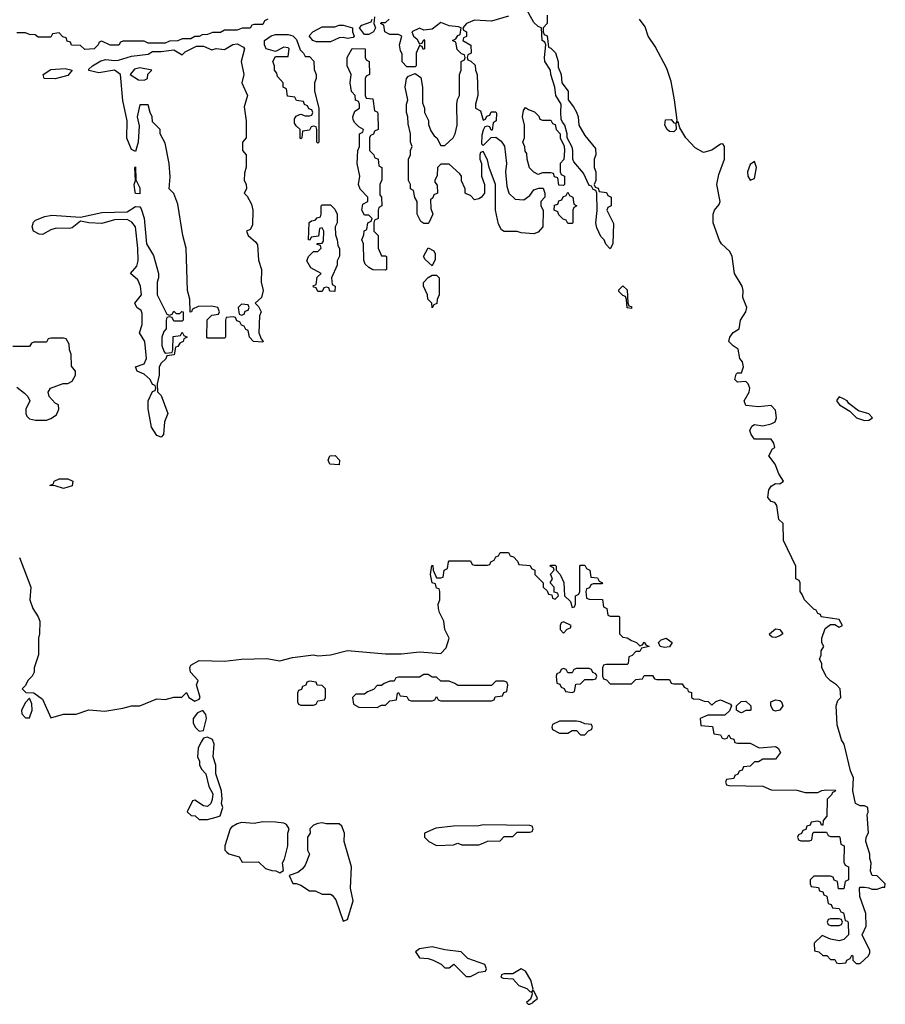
# Model space of a CAD drawing. Header units: inches. Extents: x 2701622 to 2964296, y 496201 to 720542.
# Tile 126 of 256: x 2793323 to 2797408, y 642402 to 647048. Entities that reach past the tile are written whole.
import ezdxf

# ---------------------------------------------------------------- set-up
doc = ezdxf.new("R2010")
doc.units = ezdxf.units.IN
doc.header["$MEASUREMENT"] = 0
doc.layers.add('C7694', color=7, linetype='Continuous')

msp = doc.modelspace()

# ---------------------------------------------------------------- linework, layer by layer
at = {"layer": 'C7694', "color": 4}
for points, elevation in [([(2795812, 647070), (2795812, 647030), (2795794, 647010), (2795794, 646990), (2795798, 646978), (2795811.6, 646971.6), (2795818, 646918), (2795830, 646914), (2795851.6, 646891.6), (2795864.7, 646850), (2795863.6, 646823.6), (2795878, 646790), (2795882, 646750), (2795911.3, 646710), (2795911.3, 646670), (2795937.3, 646637.3), (2795951, 646611), (2795958, 646590), (2795962, 646550), (2795990, 646502), (2796039.6, 646439.6), (2796042, 646410), (2796034, 646390), (2796034, 646350), (2796042, 646330), (2796042, 646290), (2796034, 646270), (2796038, 646258), (2796052.7, 646252.7), (2796058, 646238), (2796092.7, 646232.7), (2796098, 646218), (2796114, 646210), (2796114, 646170), (2796098, 646162), (2796094, 646150), (2796126, 646086), (2796122, 645990), (2796110, 645966), (2796089.1, 645989.1), (2796082, 646010), (2796065.6, 646025.6), (2796046, 646066), (2796041.2, 646090), (2796048.4, 646148.4), (2796046, 646230), (2796042, 646242), (2796030, 646246), (2796022, 646262), (2796010, 646266), (2795983.1, 646323.1), (2795938, 646378), (2795933.2, 646390), (2795934, 646430), (2795930, 646446), (2795906, 646490), (2795906, 646510), (2795895.3, 646550), (2795884, 646564), (2795879, 646579), (2795876, 646610), (2795879, 646650), (2795853.2, 646690), (2795849, 646730), (2795829.1, 646789.1), (2795828.7, 646810), (2795802, 646850), (2795799, 646870), (2795806, 646930), (2795802, 646942), (2795788, 646950), (2795786, 647010), (2795770, 647015.3), (2795750, 647035.3), (2795707.9, 647107.9)], 4), ([(2794494, 647050), (2794478, 647042), (2794470, 647026), (2794430, 647026), (2794418, 647022), (2794410, 647008), (2794372.7, 647007.3), (2794350, 646998), (2794290, 646998), (2794270, 646988), (2794232.7, 646987.3), (2794210, 646978), (2794183.6, 646976.4), (2794170, 646968), (2794150, 646968), (2794130, 646958), (2794090, 646958), (2794070, 646948), (2794030, 646946), (2794010, 646938), (2793930, 646938), (2793910, 646946), (2793810, 646946), (2793798, 646942), (2793791.6, 646928.4), (2793750, 646928), (2793710, 646946), (2793698, 646942), (2793694, 646930), (2793674, 646910), (2793630, 646908), (2793610, 646926), (2793567.3, 646927.3), (2793562, 646942), (2793547.3, 646947.3), (2793542, 646962), (2793527.3, 646967.3), (2793510, 646986), (2793478, 646982), (2793470, 646966), (2793410, 646966), (2793396.4, 646976.4), (2793370, 646978), (2793350, 646986), (2793310, 646986)], 4), ([(2793322, 644510), (2793376, 644370), (2793371.3, 644310), (2793384.7, 644270), (2793410.9, 644230.9), (2793418, 644210), (2793416, 644150), (2793411, 644130), (2793411.1, 644051.1), (2793392, 643990), (2793392, 643970), (2793382, 643950), (2793362, 643930), (2793350, 643906), (2793334, 643890), (2793352.7, 643872.7), (2793390, 643872), (2793430, 643842), (2793470, 643754), (2793529, 643771), (2793590, 643771), (2793650, 643791.3), (2793725.4, 643785.4), (2793810, 643798.8), (2793850, 643810.8), (2793890, 643811), (2793970, 643842.8), (2794010, 643841), (2794050, 643851), (2794088, 643852), (2794110, 643874), (2794122, 643850), (2794150, 643832), (2794170, 643842), (2794175.3, 643850), (2794158, 643910), (2794166, 643930), (2794129.2, 643969.2), (2794126, 643990), (2794130, 644002), (2794170, 644024), (2794290, 644020.7), (2794370, 644030.7), (2794490, 644034), (2794550, 644022.8), (2794610, 644038.8), (2794710, 644051), (2794730, 644046.8), (2794790, 644051), (2794870, 644072), (2795050, 644056.3), (2795124.1, 644055.9), (2795210, 644065.5), (2795310, 644057.3), (2795336.2, 644083.8), (2795349, 644130), (2795329.2, 644170), (2795324, 644210), (2795304, 644250), (2795299, 644270), (2795298, 644290), (2795306, 644310), (2795306, 644350), (2795302, 644362), (2795290, 644366), (2795286, 644386), (2795269.2, 644390), (2795262, 644430), (2795267.3, 644472.7), (2795272.7, 644472.7), (2795274, 644450), (2795290, 644414), (2795310, 644414), (2795322, 644418), (2795326, 644450), (2795342, 644458), (2795346, 644490), (2795350, 644494), (2795450, 644494), (2795458, 644478), (2795470, 644474), (2795530, 644474), (2795542, 644478), (2795546, 644490), (2795562, 644498), (2795570, 644514), (2795582, 644518), (2795590, 644534), (2795630, 644534), (2795638, 644518), (2795652.7, 644512.7), (2795672.7, 644492.7), (2795678, 644478), (2795732.7, 644472.7), (2795738, 644458), (2795754, 644450), (2795754, 644430), (2795794, 644390), (2795794, 644370), (2795812.7, 644352.7), (2795818, 644338), (2795834, 644334), (2795838, 644318), (2795850, 644314), (2795866, 644330), (2795862, 644342), (2795846, 644346), (2795846, 644370), (2795826, 644390), (2795838, 644410), (2795828.4, 644431.6), (2795846, 644450), (2795842, 644462), (2795826, 644470), (2795830, 644474), (2795850, 644474), (2795854, 644470), (2795854, 644450), (2795874, 644430), (2795891.6, 644391.6), (2795894, 644330), (2795922, 644302), (2795930, 644274), (2795942, 644278), (2795946, 644290), (2795946, 644330), (2795962, 644338), (2795966, 644350), (2795966, 644470), (2795970, 644474), (2795990, 644474), (2795998, 644458), (2796014, 644450), (2796018, 644418), (2796050, 644414), (2796058, 644398), (2796074, 644390), (2796070, 644386), (2796030, 644386), (2796018, 644382), (2796012.7, 644367.3), (2795998, 644362), (2795994, 644350), (2795998, 644318), (2796010, 644314), (2796072.7, 644312.7), (2796078, 644278), (2796094, 644270), (2796098, 644238), (2796110, 644234), (2796150, 644234), (2796154, 644230), (2796154, 644150), (2796170, 644134), (2796190, 644132), (2796210, 644118), (2796234, 644110), (2796250, 644094), (2796262, 644098), (2796270, 644111.3), (2796278, 644098), (2796294, 644090), (2796258, 644082), (2796250, 644066), (2796230, 644066), (2796212.7, 644047.3), (2796198, 644042), (2796194, 644010), (2796190, 644006), (2796090, 644006), (2796078, 644002), (2796074, 643990), (2796074, 643950), (2796078, 643938), (2796092.7, 643932.7), (2796110, 643914), (2796210, 643914), (2796230, 643934), (2796262, 643938), (2796270, 643954), (2796310, 643954), (2796318, 643938), (2796330, 643934), (2796390, 643934), (2796398, 643918), (2796410, 643914), (2796450, 643914), (2796458, 643898), (2796474, 643890), (2796478, 643878), (2796492.7, 643872.7), (2796494, 643850), (2796503.6, 643843.6), (2796530, 643842), (2796552.7, 643832.7), (2796571.6, 643831.6), (2796590, 643814), (2796608.4, 643831.6), (2796630, 643838), (2796678, 643818), (2796682, 643810), (2796672.7, 643787.3), (2796650, 643766), (2796570, 643766), (2796534, 643750), (2796538, 643718), (2796592.7, 643712.7), (2796598, 643678), (2796630, 643674), (2796638, 643658), (2796650, 643654), (2796662, 643658), (2796670, 643674), (2796678, 643658), (2796692.7, 643652.7), (2796698, 643638), (2796710, 643634), (2796770, 643634), (2796812.7, 643612.7), (2796890, 643618), (2796902, 643610), (2796914, 643590), (2796890, 643558), (2796830, 643558), (2796810, 643546), (2796790, 643546), (2796770, 643526), (2796738, 643522), (2796732.7, 643507.3), (2796718, 643502), (2796712.7, 643487.3), (2796698, 643482), (2796692.7, 643467.3), (2796658, 643462), (2796654, 643450), (2796658, 643438), (2796670, 643434), (2796830, 643432), (2796870, 643414), (2796990, 643412), (2797030, 643402), (2797090, 643402), (2797108.4, 643411.6), (2797130, 643414), (2797172.7, 643412.7), (2797170, 643406), (2797158, 643402), (2797154, 643390), (2797134, 643370), (2797132, 643290), (2797114, 643270), (2797112.7, 643247.3), (2797107.3, 643247.3), (2797102, 643262), (2797090, 643266), (2797058, 643262), (2797052.7, 643247.3), (2797038, 643242), (2797032.7, 643227.3), (2797018, 643222), (2797012.7, 643207.3), (2796998, 643202), (2796994, 643190), (2796998, 643178), (2797010, 643174), (2797050, 643174), (2797062, 643178), (2797066, 643210), (2797070, 643214), (2797130, 643214), (2797138, 643198), (2797150, 643194), (2797190, 643194), (2797194, 643190), (2797198, 643158), (2797214, 643150), (2797212.7, 643072.7), (2797218, 643058), (2797234, 643050), (2797234, 642990), (2797218, 642982), (2797212.7, 642947.3), (2797187.3, 642947.3), (2797182, 642982), (2797167.3, 642987.3), (2797162, 643002), (2797150, 643006), (2797070, 643006), (2797054, 642990), (2797054, 642970), (2797058, 642958), (2797092.7, 642952.7), (2797098, 642938), (2797112.7, 642932.7), (2797118, 642918), (2797132.7, 642912.7), (2797138, 642878), (2797152.7, 642872.7), (2797158, 642858), (2797190, 642854), (2797198, 642838), (2797210, 642834), (2797218, 642798), (2797230, 642794), (2797232.7, 642787.3), (2797234, 642730), (2797211.6, 642708.4), (2797190, 642702), (2797150, 642708.7), (2797110, 642726), (2797072, 642690), (2797074, 642654), (2797094, 642650), (2797112.7, 642632.7), (2797131.6, 642631.6), (2797150, 642614), (2797170, 642614), (2797178, 642598), (2797190, 642594), (2797222, 642598), (2797226, 642610), (2797242, 642618), (2797250, 642634), (2797254, 642630), (2797254, 642610), (2797270, 642594), (2797290, 642594), (2797328.7, 642630), (2797335.5, 642644.5), (2797335.5, 642655.5), (2797298, 642730), (2797318, 642770), (2797315.3, 642830), (2797288, 642910), (2797286, 642950), (2797290, 642954), (2797310, 642954), (2797330, 642952), (2797344.7, 642944.7), (2797370, 642944.7), (2797394, 642954), (2797406, 642954), (2797408, 642970), (2797370, 643008), (2797346, 643010), (2797338, 643030), (2797342, 643070), (2797335.3, 643090), (2797335.3, 643110), (2797315.3, 643170), (2797318, 643190), (2797328.9, 643211.1), (2797323.1, 643296.9), (2797327.3, 643307.3), (2797326, 643330), (2797310, 643338), (2797290, 643338), (2797268, 643350), (2797255.3, 643410), (2797258, 643470), (2797243.1, 643503.1), (2797214, 643630), (2797202, 643650), (2797180.2, 643720.2), (2797175.3, 643810), (2797184.7, 643835.3), (2797198, 643850), (2797195.3, 643890), (2797178, 643910), (2797150, 643928), (2797130, 643948), (2797108, 643990), (2797108, 644010), (2797098, 644030), (2797106, 644050), (2797106, 644070), (2797118, 644090), (2797108.4, 644108.4), (2797108, 644130), (2797124.7, 644175.3), (2797150, 644194), (2797170, 644194), (2797190, 644182), (2797206, 644190), (2797190, 644218), (2797106, 644230), (2797102, 644242), (2797090, 644246), (2797082, 644262), (2797070, 644266), (2797026, 644310), (2797016.4, 644336.4), (2797006, 644350), (2797006, 644390), (2797002, 644402), (2796986, 644410), (2796986, 644470), (2796928, 644590), (2796926, 644670), (2796906, 644690), (2796896.4, 644756.4), (2796886, 644770), (2796870, 644775.3), (2796853.6, 644793.6), (2796858, 644830), (2796870, 644846.8), (2796890, 644858.8), (2796910, 644858), (2796928, 644870), (2796905.6, 644905.6), (2796888.7, 644950), (2796858, 644990), (2796876.4, 645023.6), (2796886, 645030), (2796882, 645050), (2796870, 645068), (2796790, 645069), (2796775.3, 645090), (2796769.3, 645109.3), (2796778, 645130), (2796790, 645138), (2796830, 645131.3), (2796870, 645141), (2796888, 645150), (2796894, 645170), (2796890, 645206), (2796870, 645228), (2796810, 645221.2), (2796750, 645228), (2796742, 645250), (2796765.2, 645290), (2796769.2, 645310), (2796761.2, 645330), (2796750, 645341.2), (2796710, 645338), (2796698, 645350), (2796704.7, 645375.3), (2796710, 645382), (2796730, 645382), (2796739.3, 645410), (2796733.8, 645433.8), (2796722, 645450), (2796714, 645494), (2796690, 645508.7), (2796669.2, 645530), (2796674, 645550), (2796690, 645572), (2796718, 645590), (2796724, 645630), (2796749, 645670), (2796754, 645690), (2796736.4, 645736.4), (2796737.2, 645770), (2796732.7, 645790), (2796696, 645850), (2796685.2, 645930), (2796674.5, 645954.5), (2796635.3, 645990), (2796625.6, 646005.6), (2796596, 646090), (2796596, 646130), (2796601.2, 646150), (2796623.7, 646176.3), (2796629.3, 646190), (2796613, 646270), (2796621.7, 646318.3), (2796649.6, 646390), (2796649.3, 646449.3), (2796642, 646462), (2796630, 646461.2), (2796590, 646432.3), (2796550, 646421.2), (2796510, 646442.7), (2796466, 646490), (2796438, 646538), (2796430, 646566), (2796422, 646562), (2796426, 646574), (2796412.7, 646670), (2796397, 646757), (2796377, 646817), (2796321.7, 646921.7), (2796289.6, 646969.7), (2796274.5, 647014.5), (2796248.7, 647050)], 4), ([(2794998, 647062), (2794994, 647030), (2795002, 647010), (2794992, 646990), (2794970, 646978), (2794950, 646978), (2794926, 647010), (2794938, 647022), (2794982, 647038), (2794986, 647050)], 4), ([(2795630, 647064), (2795550, 647040.9), (2795470, 647045.2), (2795432, 647030), (2795414, 647010), (2795418, 646998), (2795432, 646990), (2795431.6, 646968.4), (2795418, 646962), (2795414, 646950), (2795452.7, 646927.3), (2795454, 646890), (2795438, 646882), (2795434, 646870), (2795438, 646858), (2795452.7, 646852.7), (2795472.7, 646832.7), (2795474, 646810), (2795482, 646790), (2795484.7, 646690), (2795474, 646650), (2795474, 646630), (2795498, 646618), (2795510, 646574), (2795522, 646578), (2795527.3, 646592.7), (2795542, 646598), (2795547.3, 646612.7), (2795570, 646614), (2795572.7, 646607.3), (2795572, 646570), (2795558, 646562), (2795552.7, 646527.3), (2795547.3, 646527.3), (2795542, 646542), (2795530, 646546), (2795518, 646542), (2795510, 646526), (2795503.6, 646503.6), (2795502, 646462), (2795510, 646454), (2795547.3, 646492.7), (2795570, 646494), (2795594.8, 646474.8), (2795610.9, 646450.9), (2795621, 646370), (2795616, 646330), (2795622, 646262), (2795631.3, 646230), (2795661, 646201), (2795702, 646198), (2795730, 646218), (2795750, 646244.7), (2795772.7, 646252.7), (2795792.7, 646252.7), (2795802, 646230), (2795802, 646210), (2795782, 646190), (2795782, 646170), (2795794, 646150), (2795792, 646070), (2795770, 646046), (2795750, 646038), (2795690, 646042), (2795670, 646048), (2795610, 646048), (2795596.4, 646056.4), (2795583.1, 646083.1), (2795569.1, 646149.1), (2795568.7, 646270), (2795538, 646350), (2795530, 646386), (2795510, 646426), (2795498, 646422), (2795494, 646410), (2795494, 646390), (2795502, 646370), (2795502, 646310), (2795516, 646270), (2795516, 646230), (2795502, 646210), (2795490, 646202), (2795470, 646198), (2795450, 646218), (2795430, 646226), (2795426, 646230), (2795426, 646250), (2795408.4, 646288.4), (2795408, 646310), (2795400.4, 646320.4), (2795350, 646366), (2795310, 646366), (2795294, 646350), (2795292.7, 646312.7), (2795282, 646290), (2795282, 646282), (2795292.7, 646267.3), (2795294, 646230), (2795278, 646222), (2795272.7, 646207.3), (2795262, 646198), (2795263.6, 646156.4), (2795272, 646130), (2795254, 646090), (2795250, 646086), (2795230, 646086), (2795216.4, 646096.4), (2795198, 646130), (2795198, 646190), (2795188.4, 646208.4), (2795182, 646242), (2795168, 646250), (2795168, 646270), (2795158, 646290), (2795158, 646390), (2795168, 646410), (2795168, 646430), (2795175.3, 646450), (2795168, 646470), (2795168, 646510), (2795156.4, 646556.4), (2795155.3, 646590), (2795148, 646610), (2795148, 646650), (2795155.3, 646670), (2795142, 646730), (2795148, 646770), (2795158, 646782), (2795190, 646794), (2795216, 646776), (2795224.7, 646730), (2795223.6, 646656.4), (2795234, 646630), (2795234, 646610), (2795251.6, 646571.6), (2795252.7, 646552.7), (2795263.6, 646523.6), (2795279.6, 646499.6), (2795292, 646490), (2795310, 646454), (2795330, 646454), (2795368, 646490), (2795378, 646510), (2795388, 646550), (2795386, 646650), (2795388.4, 646671.6), (2795398, 646690), (2795398, 646790), (2795406, 646810), (2795406, 646850), (2795422, 646858), (2795426, 646870), (2795422, 646882), (2795407.3, 646887.3), (2795387.3, 646907.3), (2795382, 646942), (2795366, 646950), (2795382, 646958), (2795390, 646974), (2795402, 646978), (2795406, 647010), (2795394.6, 647014.6), (2795350, 647019), (2795310, 647035.3), (2795270, 647004), (2795230, 646999), (2795210, 647008.7), (2795174, 646990), (2795182, 646970), (2795196.9, 646956.9), (2795210, 646934), (2795222, 646938), (2795230, 646954), (2795234, 646950), (2795234, 646910), (2795227.3, 646907.3), (2795222, 646922), (2795210, 646926), (2795194, 646890), (2795194, 646830), (2795190, 646826), (2795150, 646826), (2795128.4, 646848.4), (2795127.3, 646887.3), (2795120.4, 646900.4), (2795115.3, 646930), (2795126, 646970), (2795110, 646978), (2795070, 646978), (2795046, 646990), (2795042, 647022), (2795026, 647030), (2795030, 647034), (2795050, 647034), (2795066, 647050)], 4), ([(2793310, 645314), (2793346.4, 645286.4), (2793362, 645270), (2793371.3, 645250), (2793351.3, 645210), (2793351.3, 645190), (2793356.9, 645176.9), (2793370, 645164.7), (2793398, 645158), (2793450, 645158.8), (2793470, 645166), (2793496.5, 645183.5), (2793508, 645210), (2793506, 645230), (2793490, 645238), (2793462, 645270), (2793458, 645290), (2793468, 645310), (2793528.9, 645331.1), (2793550, 645332), (2793570, 645342), (2793586, 645370), (2793586, 645390), (2793567.3, 645412.7), (2793566, 645470), (2793558, 645490), (2793556.4, 645516.4), (2793542, 645542), (2793530, 645546), (2793470, 645546), (2793458, 645542), (2793450, 645526), (2793390, 645526), (2793378, 645522), (2793370, 645506), (2793290, 645506)], 8)]:
    msp.add_lwpolyline(points, dxfattribs=dict(at, elevation=elevation))
at = {"layer": 'C7694', "color": 4, "elevation": 4}
for points in [[(2794870, 646959), (2794850, 646964), (2794830, 646962), (2794790, 646944), (2794723.1, 646943.1), (2794706, 646950), (2794688.9, 646971.1), (2794706, 646990), (2794750, 647014), (2794810, 647014), (2794830, 647022), (2794850, 647022), (2794894, 647010), (2794894, 646990), (2794902, 646970), (2794896, 646964)], [(2794670, 646874), (2794690, 646874), (2794711.6, 646851.6), (2794712.7, 646812.7), (2794722, 646790), (2794722, 646770), (2794714, 646750), (2794714, 646710), (2794734, 646630), (2794734, 646470), (2794730, 646466), (2794726, 646470), (2794726, 646530), (2794722, 646542), (2794710, 646546), (2794698, 646542), (2794690, 646526), (2794658, 646522), (2794654, 646490), (2794650, 646486), (2794646, 646490), (2794646, 646530), (2794627.3, 646547.3), (2794620.4, 646560.4), (2794620.4, 646579.6), (2794627.3, 646592.7), (2794640.4, 646599.6), (2794650, 646602), (2794670, 646594), (2794690, 646594), (2794702, 646598), (2794706, 646610), (2794702, 646622), (2794687.3, 646627.3), (2794682, 646642), (2794667.3, 646647.3), (2794662, 646662), (2794630, 646666), (2794622, 646682), (2794587.3, 646687.3), (2794582, 646722), (2794566, 646730), (2794566, 646750), (2794540.4, 646780.4), (2794536.4, 646796.4), (2794526, 646810), (2794526, 646830), (2794518, 646850), (2794530, 646874), (2794590, 646874), (2794595.3, 646910), (2794590, 646915.3), (2794570, 646919), (2794530, 646898), (2794486, 646910), (2794478, 646930), (2794478, 646950), (2794510, 646972), (2794530, 646978), (2794590, 646978), (2794611.6, 646971.6), (2794630, 646954), (2794646, 646906), (2794662, 646890)], [(2794470, 645526), (2794426, 645530), (2794408, 645550), (2794402, 645582), (2794390, 645586), (2794382, 645602), (2794370, 645606), (2794362, 645622), (2794347.3, 645627.3), (2794342, 645642), (2794330, 645646), (2794298, 645642), (2794294, 645630), (2794294, 645550), (2794290, 645546), (2794210, 645546), (2794206, 645550), (2794208.4, 645631.6), (2794230, 645654), (2794262, 645658), (2794266, 645670), (2794258, 645690), (2794230, 645696), (2794165.4, 645694.6), (2794138, 645682), (2794134, 645670), (2794127.3, 645667.3), (2794126, 645730), (2794115.3, 645770), (2794109.4, 645970), (2794093.3, 646030), (2794070, 646178), (2794050, 646228), (2794028, 646250), (2794032.7, 646307.3), (2794028.7, 646370), (2794010, 646466), (2793986, 646510), (2793986, 646530), (2793950, 646566), (2793948, 646590), (2793938, 646610), (2793930, 646646), (2793890, 646646), (2793878, 646590), (2793886.4, 646546.4), (2793882.8, 646470), (2793870, 646426), (2793850, 646435.3), (2793828.4, 646488.5), (2793829.6, 646570), (2793810, 646666), (2793799, 646790), (2793770, 646809.3), (2793697.2, 646797.2), (2793650, 646808), (2793650, 646814), (2793666, 646830), (2793706.6, 646853.4), (2793730, 646860.7), (2793770, 646854.8), (2793790, 646857.3), (2793850, 646876), (2793930, 646886), (2793950, 646898), (2793990, 646898), (2794050, 646906), (2794090, 646882), (2794104, 646896), (2794157.2, 646922.8), (2794190, 646922.8), (2794230, 646906), (2794250, 646911.3), (2794290, 646906.8), (2794329.2, 646930.8), (2794350, 646934.8), (2794378.8, 646918.8), (2794384.7, 646910), (2794367.7, 646850), (2794381, 646790), (2794372, 646750), (2794398, 646690), (2794382.8, 646637.2), (2794392, 646570), (2794392, 646490), (2794374, 646470), (2794374, 646430), (2794392, 646410), (2794391.6, 646351.6), (2794383.6, 646323.6), (2794382, 646290), (2794391.6, 646271.6), (2794394, 646250), (2794382, 646230), (2794396, 646216), (2794417.5, 646177.5), (2794423, 646150), (2794421, 646079), (2794410, 646058), (2794394, 646050), (2794402, 646030), (2794438, 645998), (2794445.8, 645985.8), (2794450, 645914), (2794464, 645870), (2794462.8, 645810), (2794472, 645770), (2794463.6, 645736.4), (2794434, 645710), (2794450, 645694), (2794462, 645670), (2794454, 645650), (2794452, 645570), (2794462, 645542), (2794472, 645530)], [(2795030, 645934), (2795050, 645934), (2795054, 645930), (2795054, 645870), (2795050, 645866), (2794990, 645868), (2794970, 645878), (2794954, 645894), (2794947.3, 645912.7), (2794946, 645990), (2794938, 646010), (2794947.3, 646032.7), (2794948.4, 646051.6), (2794962, 646058), (2794966, 646090), (2794982, 646098), (2794986, 646110), (2794970, 646126), (2794950, 646126), (2794938, 646150), (2794942, 646178), (2794966, 646190), (2794966, 646210), (2794929, 646249), (2794922, 646270), (2794928, 646310), (2794915.3, 646370), (2794918, 646430), (2794926, 646450), (2794926, 646510), (2794942, 646518), (2794946, 646530), (2794923.1, 646543.1), (2794903.1, 646563.1), (2794896.4, 646576.4), (2794895.3, 646590), (2794904, 646616), (2794926, 646630), (2794926, 646650), (2794922, 646662), (2794908.4, 646668.4), (2794906, 646690), (2794888.4, 646708.4), (2794882, 646750), (2794888, 646790), (2794868.7, 646830), (2794868, 646870), (2794892.7, 646912.7), (2794954, 646910), (2794954, 646870), (2794958, 646858), (2794972, 646850), (2794974, 646790), (2794958, 646782), (2794954, 646770), (2794954, 646690), (2794958, 646678), (2794990, 646674), (2794998, 646618), (2795010, 646614), (2795012.7, 646607.3), (2795014, 646530), (2794998, 646522), (2794992.7, 646507.3), (2794978, 646502), (2794974, 646490), (2794974, 646430), (2794994, 646410), (2794998, 646398), (2795014, 646390), (2795018, 646358), (2795032, 646350), (2795031.6, 646291.6), (2795022, 646270), (2795022, 646222), (2795031.1, 646211.1), (2795032, 646170), (2795018, 646162), (2795014, 646150), (2795014, 646110), (2794998, 646102), (2794994, 646090), (2794994, 646050), (2795014, 646030), (2795014, 645970)], [(2793490, 646769.6), (2793438, 646770), (2793434, 646790), (2793470, 646813), (2793537.3, 646817.3), (2793571.3, 646810), (2793550, 646785.2)], [(2793890, 646821.2), (2793864.9, 646815.1), (2793844.7, 646790), (2793883.6, 646763.6), (2793910, 646762), (2793926, 646770), (2793928.4, 646791.6), (2793946, 646810)], [(2795790, 646574), (2795830, 646574), (2795838, 646558), (2795850, 646554), (2795854, 646530), (2795874, 646510), (2795874, 646490), (2795892, 646452), (2795894, 646430), (2795891.6, 646388.4), (2795874, 646370), (2795874, 646330), (2795878, 646318), (2795894, 646310), (2795894, 646270), (2795890, 646266), (2795867.3, 646267.3), (2795862, 646302), (2795847.3, 646307.3), (2795842, 646322), (2795830, 646326), (2795790, 646326), (2795770, 646318), (2795748.9, 646328.9), (2795729.2, 646349.2), (2795718, 646390), (2795716.4, 646416.4), (2795708.4, 646428.4), (2795707.3, 646447.3), (2795698, 646470), (2795706, 646490), (2795706, 646550), (2795695.3, 646590), (2795700.4, 646619.6), (2795710, 646634), (2795723.6, 646623.6), (2795752.7, 646612.7), (2795772.7, 646592.7), (2795778, 646578)], [(2796410, 646519), (2796390, 646520.9), (2796379.3, 646530), (2796368, 646550), (2796370, 646574.8), (2796397.3, 646577.3), (2796410, 646562), (2796419.6, 646559.6), (2796421, 646530)], [(2793890, 646226), (2793870, 646228), (2793865.6, 646245.6), (2793864, 646270), (2793869, 646290), (2793866, 646350), (2793870, 646354), (2793871.6, 646291.6), (2793890, 646254)], [(2796790, 646379), (2796770, 646365.2), (2796757.1, 646330), (2796759.1, 646310), (2796770, 646291), (2796790, 646298), (2796800.7, 646350)], [(2795910, 646086), (2795902, 646102), (2795887.3, 646107.3), (2795867.3, 646127.3), (2795862, 646142), (2795846, 646150), (2795847.3, 646172.7), (2795862, 646178), (2795867.3, 646192.7), (2795882, 646198), (2795887.3, 646212.7), (2795902, 646218), (2795910, 646234), (2795918, 646218), (2795934, 646210), (2795938, 646178), (2795952, 646170), (2795938, 646162), (2795934, 646150), (2795934, 646090), (2795930, 646086)], [(2794030, 645654), (2794042, 645658), (2794050, 645672), (2794062, 645662), (2794078, 645662), (2794088.4, 645671.6), (2794094, 645670), (2794094, 645630), (2794090, 645626), (2794050, 645626), (2794042, 645642), (2794030, 645646), (2794018, 645642), (2794014, 645630), (2794014, 645590), (2794003.6, 645576.4), (2793994, 645550), (2793994, 645510), (2794003.6, 645483.6), (2794010, 645474), (2794042, 645478), (2794046, 645490), (2794047.3, 645552.7), (2794082, 645558), (2794090, 645574), (2794098, 645558), (2794114, 645550), (2794098, 645542), (2794094, 645530), (2794078, 645522), (2794070, 645506), (2794058, 645502), (2794052.7, 645467.3), (2794018, 645462), (2794012.7, 645447.3), (2793990, 645428), (2793981, 645410), (2793981, 645370), (2793971.3, 645330), (2793972.7, 645292.7), (2793990, 645274), (2794022, 645190), (2794006, 645150), (2794002, 645090), (2793990, 645078), (2793970, 645086), (2793945.6, 645125.6), (2793928.9, 645211.1), (2793929, 645250), (2793950, 645294), (2793962, 645298), (2793966, 645310), (2793962, 645322), (2793950, 645326), (2793938, 645350), (2793910, 645375.3), (2793878, 645390), (2793869.3, 645409.3), (2793910, 645424.7), (2793921.2, 645450), (2793913.2, 645530), (2793888, 645570), (2793900.9, 645610), (2793901.5, 645661.5), (2793895.6, 645675.6), (2793875.3, 645690), (2793866, 645710), (2793897.2, 645750), (2793892.7, 645790), (2793880.1, 645820.1), (2793846, 645850), (2793875.6, 645884.4), (2793882, 645910), (2793881.2, 645970), (2793869.3, 646070), (2793852.1, 646092.1), (2793830, 646105.2), (2793770, 646104), (2793710, 646086.6), (2793649.5, 646089.5), (2793610, 646098), (2793570, 646066.6), (2793558, 646062), (2793495.9, 646064.1), (2793470, 646057.2), (2793430, 646035.1), (2793415.5, 646035.5), (2793388.7, 646050), (2793382, 646070), (2793388, 646092), (2793398, 646102), (2793441.2, 646118.8), (2793474.6, 646125.4), (2793610, 646116), (2793710, 646138.8), (2793830, 646141), (2793870, 646166), (2793890, 646164.7), (2793896.3, 646156.3), (2793910.7, 646110.7), (2793921, 645990), (2793954.8, 645934.8), (2793978, 645850), (2793978, 645830), (2793971.3, 645810), (2793972, 645750), (2794018, 645658)], [(2794810, 645766), (2794787.3, 645767.3), (2794782, 645782), (2794770, 645786), (2794758, 645782), (2794750, 645766), (2794730, 645766), (2794722, 645782), (2794710, 645786), (2794708.4, 645791.6), (2794722, 645798), (2794727.3, 645832.7), (2794746, 645850), (2794696.4, 645876.4), (2794678, 645910), (2794686, 645930), (2794710, 645954), (2794730, 645954), (2794746, 645970), (2794742, 645982), (2794727.3, 645987.3), (2794727.3, 645992.7), (2794750, 645994), (2794756.4, 646003.6), (2794758, 646050), (2794750, 646066), (2794738, 646062), (2794732.7, 646027.3), (2794698, 646022), (2794692.7, 646007.3), (2794686, 646010), (2794688.4, 646091.6), (2794700.4, 646099.6), (2794718, 646102), (2794727.3, 646112.7), (2794742, 646118), (2794746, 646130), (2794746, 646170), (2794750, 646174), (2794790, 646174), (2794810, 646154), (2794822, 646130), (2794822, 646090), (2794812, 646070), (2794812.7, 646032.7), (2794822, 646010), (2794823.6, 645983.6), (2794832.7, 645967.3), (2794832.7, 645932.7), (2794822, 645910), (2794822, 645890), (2794794, 645830), (2794798, 645798), (2794812, 645790)], [(2795270, 645886), (2795236.4, 645916.4), (2795228.7, 645930), (2795250, 645972), (2795276.9, 645956.9), (2795283.6, 645943.6), (2795283.6, 645916.4)], [(2795270, 645688), (2795268, 645710), (2795248.7, 645730), (2795248, 645750), (2795228, 645790), (2795228.4, 645808.4), (2795250, 645832), (2795270, 645842), (2795290, 645842), (2795302, 645830), (2795302, 645750), (2795292.7, 645727.3), (2795291.6, 645708.4), (2795278, 645702)], [(2796210, 645686), (2796190, 645688), (2796187.3, 645727.3), (2796182, 645742), (2796170, 645746), (2796150, 645766), (2796150, 645774), (2796170, 645792), (2796190, 645774), (2796192.7, 645712.7), (2796198, 645698), (2796210, 645694)], [(2794370, 645706), (2794354, 645690), (2794358, 645658), (2794370, 645654), (2794382, 645658), (2794387.3, 645672.7), (2794402, 645678), (2794406, 645690), (2794402, 645702)], [(2797190, 645268), (2797182, 645258), (2797178, 645250), (2797192, 645230), (2797241, 645201), (2797272, 645170), (2797310, 645156), (2797330, 645158), (2797348, 645170), (2797330, 645188), (2797282, 645202), (2797236.5, 645236.5), (2797228, 645250), (2797210, 645259)], [(2794830, 644948), (2794786, 644950), (2794778, 644970), (2794786, 644990), (2794811, 644991), (2794832, 644970)], [(2793530, 644835.3), (2793490, 644848), (2793466, 644850), (2793482, 644858), (2793486, 644870), (2793510, 644882), (2793550, 644882), (2793574, 644870), (2793570, 644848.7)], [(2795890, 644206), (2795878, 644202), (2795874, 644190), (2795874, 644170), (2795890, 644154), (2795907.3, 644172.7), (2795922, 644178), (2795926, 644190)], [(2796890, 644133.2), (2796874.6, 644134.6), (2796863.1, 644143.1), (2796862, 644150), (2796890, 644173.4), (2796910.6, 644170.6), (2796924.7, 644150), (2796910, 644141.2)], [(2796365.2, 644085.2), (2796346, 644090), (2796338, 644110), (2796350, 644122), (2796374, 644130), (2796402, 644110), (2796390, 644089)], [(2796010, 643986), (2795950, 643986), (2795938, 643982), (2795930, 643966), (2795910, 643966), (2795902, 643982), (2795890, 643986), (2795878, 643982), (2795872.7, 643967.3), (2795858, 643962), (2795854, 643950), (2795858, 643918), (2795872.7, 643912.7), (2795878, 643898), (2795892.7, 643892.7), (2795898, 643878), (2795930, 643874), (2795942, 643878), (2795947.3, 643912.7), (2795970, 643914), (2795990, 643934), (2796030, 643934), (2796042, 643938), (2796046, 643950), (2796042, 643962), (2796027.3, 643967.3), (2796022, 643982)], [(2795250, 643958), (2795230, 643958), (2795210, 643946), (2795110, 643946), (2795098, 643942), (2795090, 643926), (2795070, 643926), (2795043.6, 643916.4), (2795030, 643906), (2795010, 643906), (2794992.7, 643887.3), (2794963.6, 643876.4), (2794950, 643866), (2794910, 643866), (2794894, 643850), (2794898, 643818), (2794923.6, 643803.6), (2795010, 643802), (2795030, 643814), (2795050, 643814), (2795070, 643834), (2795102, 643838), (2795106, 643870), (2795110, 643874), (2795118, 643858), (2795150, 643854), (2795158, 643838), (2795170, 643834), (2795270, 643834), (2795282, 643838), (2795290, 643854), (2795298, 643838), (2795310, 643834), (2795550, 643834), (2795562, 643838), (2795567.3, 643852.7), (2795602, 643858), (2795607.3, 643872.7), (2795622, 643878), (2795626, 643910), (2795622, 643922), (2795610, 643926), (2795570, 643926), (2795550, 643906), (2795390, 643906), (2795376.4, 643916.4), (2795350, 643926), (2795310, 643926), (2795290, 643946), (2795270, 643946)], [(2794690, 643926), (2794678, 643922), (2794672.7, 643907.3), (2794658, 643902), (2794652.7, 643887.3), (2794638, 643882), (2794634, 643870), (2794634, 643830), (2794638, 643818), (2794650, 643814), (2794710, 643814), (2794722, 643818), (2794730, 643834), (2794762, 643838), (2794766, 643850), (2794766, 643890), (2794750, 643906), (2794727.3, 643907.3), (2794722, 643922)], [(2793370, 643846), (2793350, 643826), (2793332, 643790), (2793332.7, 643772.7), (2793350, 643754), (2793370, 643754), (2793382, 643790), (2793380.4, 643820.4)], [(2796730, 643778), (2796720.4, 643780.4), (2796706, 643790), (2796706, 643810), (2796728.4, 643831.6), (2796750, 643832), (2796774, 643810), (2796774, 643790), (2796770, 643788.7), (2796750, 643788)], [(2796890, 643785.2), (2796878, 643790), (2796868, 643810), (2796868, 643830), (2796890, 643838.8), (2796910, 643836), (2796918, 643830), (2796924.7, 643810), (2796910, 643789.2)], [(2794188, 643788), (2794162, 643778), (2794141, 643750), (2794141, 643730), (2794151.3, 643710), (2794170, 643691.3), (2794190, 643694), (2794205.2, 643750), (2794202, 643770)], [(2795950, 643738), (2795870, 643738), (2795838, 643722), (2795834, 643710), (2795838, 643698), (2795870, 643682), (2795910, 643682), (2795930, 643694), (2795950, 643694), (2795970, 643674), (2795990, 643674), (2796007.3, 643692.7), (2796022, 643698), (2796026, 643710), (2796022, 643722), (2795990, 643726), (2795970, 643735.3)], [(2794210, 643662), (2794190, 643658), (2794178.8, 643641.2), (2794164.7, 643610), (2794162, 643570), (2794172, 643550), (2794172, 643530), (2794182, 643510), (2794201, 643490), (2794216, 643430), (2794234.8, 643394.8), (2794231, 643369), (2794224.7, 643350), (2794210, 643335.3), (2794190, 643338), (2794150, 643366), (2794138, 643362), (2794114, 643310), (2794132.7, 643292.7), (2794151.6, 643291.6), (2794170, 643274), (2794210, 643274), (2794250, 643284.7), (2794268.4, 643291.6), (2794282, 643330), (2794275.3, 643350), (2794279, 643370), (2794275.3, 643410), (2794248.7, 643490), (2794249, 643530), (2794235.3, 643570), (2794241.2, 643630), (2794232.3, 643652.3)], [(2794470, 643262.7), (2794430, 643255.1), (2794370, 643259.3), (2794350, 643254), (2794322, 643238), (2794316, 643230), (2794291.3, 643150), (2794291.3, 643130), (2794299.8, 643119.8), (2794310, 643111.3), (2794358, 643098), (2794372.7, 643072.7), (2794450, 643074), (2794483.6, 643043.6), (2794512.7, 643032.7), (2794531.6, 643031.6), (2794550, 643022), (2794567.3, 643032.7), (2794564, 643070), (2794572.7, 643087.3), (2794588.7, 643150), (2794589.1, 643209.1), (2794595.3, 643230), (2794582, 643250), (2794570, 643257.2), (2794530, 643261.2)], [(2794750, 643259), (2794730, 643255.3), (2794710, 643248), (2794692, 643230), (2794694, 643210), (2794682, 643190), (2794682, 643130), (2794691.3, 643110), (2794670, 643058), (2794658, 643042), (2794635.3, 643024.7), (2794594, 643010), (2794612.7, 642972.7), (2794627.3, 642972.7), (2794650, 642964.7), (2794690, 642938), (2794716.9, 642936.9), (2794750, 642922), (2794790, 642922), (2794796.9, 642916.9), (2794814.8, 642894.8), (2794850, 642794), (2794870, 642802), (2794896, 642890), (2794884.5, 642950), (2794889.5, 643050), (2794854, 643170), (2794855.3, 643210), (2794843.1, 643243.1), (2794830, 643254), (2794770, 643254)], [(2795510, 643248.7), (2795490, 643244), (2795370, 643242), (2795286.4, 643233.6), (2795234, 643210), (2795234, 643190), (2795254, 643170), (2795290, 643152), (2795370, 643154), (2795390, 643162), (2795410, 643154), (2795490, 643154), (2795510, 643162), (2795530, 643172), (2795590, 643174), (2795610, 643194), (2795650, 643194), (2795670, 643214), (2795730, 643214), (2795742, 643218), (2795746, 643230), (2795742, 643242), (2795730, 643246)], [(2797190, 642806), (2797150, 642806), (2797138, 642802), (2797134, 642790), (2797138, 642778), (2797150, 642774), (2797190, 642774), (2797202, 642778), (2797206, 642790), (2797202, 642802)], [(2795270, 642673.2), (2795210, 642664), (2795191.3, 642650), (2795210, 642622), (2795250, 642618), (2795274, 642610), (2795311.6, 642591.6), (2795330, 642574), (2795350, 642574), (2795371.6, 642591.6), (2795430, 642534), (2795450, 642534), (2795470, 642542), (2795490, 642554), (2795522, 642558), (2795526, 642570), (2795518, 642590), (2795438, 642618), (2795406, 642650), (2795330, 642659.3)], [(2795690, 642569), (2795650, 642546), (2795610, 642546), (2795598, 642542), (2795594, 642530), (2795604.7, 642524.7), (2795650, 642522), (2795678, 642490), (2795716.3, 642476.3), (2795730, 642462), (2795739.6, 642459.6), (2795742, 642450), (2795734, 642426), (2795714, 642410), (2795722, 642402), (2795730, 642402), (2795746, 642410), (2795746, 642414), (2795766, 642430), (2795750, 642466), (2795742, 642462), (2795746, 642474), (2795735.3, 642515.3), (2795710, 642559)]]:
    msp.add_lwpolyline(points, close=True, dxfattribs=at)

doc.saveas('drawing.dxf')
